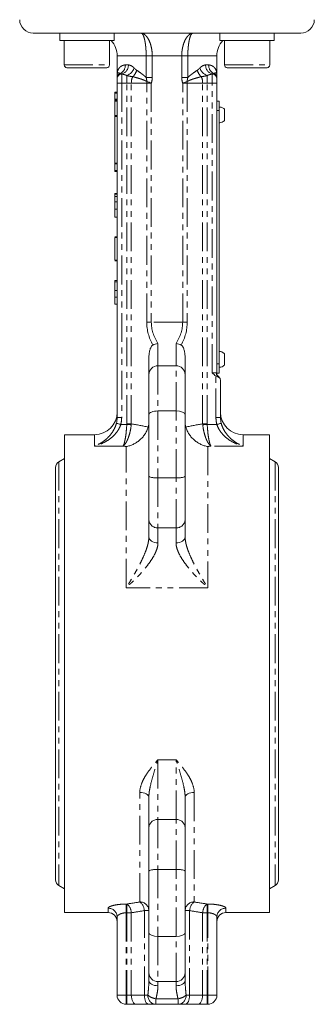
# Model space of a CAD drawing. Header units: millimetres. Extents: x 90 to 460, y -138 to 411.
# Tile 26 of 27: x 353 to 418, y 70 to 288. Entities that reach past the tile are written whole.
import ezdxf

# ---------------------------------------------------------------- set-up
doc = ezdxf.new("R2010")
doc.units = ezdxf.units.MM
doc.linetypes.add('PHANTOM', pattern=[12.7, 6.35, -1.27, 1.27, -1.27, 1.27, -1.27])

msp = doc.modelspace()

# ---------------------------------------------------------------- linework, layer by layer
at = {"color": 7, "linetype": 'Continuous', "lineweight": 15}
for p, q in [((361.8, 284.62), (355.98, 284.62)), ((361.8, 284.62), (361.8, 283.02)), ((367.88, 284.62), (361.8, 284.62)), ((373.8, 283.02), (361.8, 283.02)), ((362.8, 283.02), (362.8, 277.62)), ((403.08, 284.62), (367.88, 284.62)), ((372.8, 277.62), (372.8, 283.02)), ((373.8, 283.02), (373.8, 284.62)), ((397.16, 284.62), (397.16, 283.02)), ((409.16, 283.02), (397.16, 283.02)), ((398.16, 283.02), (398.16, 277.62)), ((409.16, 284.62), (403.08, 284.62)), ((408.16, 277.62), (408.16, 283.02)), ((409.16, 283.02), (409.16, 284.62)), ((414.98, 284.62), (409.16, 284.62)), ((374.48, 279.62), (374.48, 275.62)), ((396.48, 275.62), (396.48, 279.62)), ((372.2, 277.02), (363.4, 277.02)), ((407.56, 277.02), (398.76, 277.02)), ((374.48, 274.75), (374.48, 274.83)), ((374.48, 273.62), (374.48, 274.61)), ((396.48, 274.83), (396.48, 274.75)), ((396.48, 274.61), (396.48, 273.62)), ((374.48, 199.81), (374.48, 273.62)), ((396.48, 273.62), (396.48, 268.92)), ((373.98, 271.62), (374.48, 271.62)), ((373.98, 271.4), (373.98, 271.62)), ((373.98, 270.08), (373.98, 271.4)), ((373.98, 269.87), (373.98, 270.08)), ((373.98, 269.87), (374.48, 269.87)), ((373.98, 269.65), (373.98, 269.87)), ((373.98, 266.47), (373.98, 269.65)), ((396.98, 269.6), (396.48, 269.6)), ((396.98, 269.6), (396.98, 267.6)), ((396.48, 268.92), (396.48, 267.6)), ((396.48, 267.6), (396.48, 211.6)), ((396.98, 267.6), (396.98, 211.6)), ((373.98, 266.26), (373.98, 266.47)), ((373.98, 255.97), (373.98, 266.26)), ((373.98, 255.76), (373.98, 255.97)), ((373.98, 254.33), (373.98, 255.76)), ((373.98, 254.12), (373.98, 254.33)), ((373.98, 254.12), (374.48, 254.12)), ((373.98, 249.24), (374.48, 249.24)), ((373.98, 249.24), (373.98, 249.12)), ((373.98, 249.12), (374.48, 249.12)), ((373.98, 249.12), (373.98, 248.6)), ((373.98, 248.6), (374.48, 248.6)), ((373.98, 248.6), (373.98, 247.38)), ((373.98, 247.38), (374.48, 247.38)), ((373.98, 247.29), (373.98, 247)), ((373.98, 245.75), (374.48, 245.75)), ((373.98, 243.99), (374.48, 243.99)), ((373.98, 239.64), (374.48, 239.64)), ((373.98, 239.52), (373.98, 234.52)), ((373.98, 239.52), (374.48, 239.52)), ((373.98, 234.52), (374.48, 234.52)), ((373.98, 234.39), (374.48, 234.39)), ((373.98, 230.04), (374.48, 230.04)), ((373.98, 230.04), (373.98, 229.77)), ((373.98, 229.77), (374.48, 229.77)), ((373.98, 229.77), (373.98, 227.8)), ((373.98, 227.8), (374.48, 227.8)), ((373.98, 226.32), (374.48, 226.32)), ((373.98, 224.79), (374.48, 224.79)), ((381.48, 209.22), (381.48, 212.82)), ((387.48, 211.22), (383.48, 211.22)), ((389.48, 212.82), (389.48, 209.22)), ((396.48, 211.6), (396.48, 210.27)), ((396.98, 211.6), (396.98, 209.6)), ((381.48, 200.39), (381.48, 209.22)), ((389.48, 209.22), (389.48, 200.39)), ((396.48, 210.27), (396.48, 209.6)), ((396.98, 209.6), (396.48, 209.6)), ((397.28, 208), (397.28, 199.81)), ((381.48, 186.84), (381.48, 200.39)), ((387.48, 201.22), (383.48, 201.22)), ((389.48, 200.39), (389.48, 186.84)), ((369.48, 195.97), (362.83, 195.97)), ((362.83, 195.97), (362.83, 90.47)), ((408.13, 195.97), (402.28, 195.97)), ((408.13, 195.97), (408.13, 90.47)), ((362.83, 190.71), (361.63, 190.01)), ((409.34, 190.01), (408.13, 190.71)), ((360.88, 188.72), (360.88, 97.72)), ((410.09, 97.72), (410.09, 188.72)), ((381.48, 177.31), (381.48, 186.84)), ((387.48, 186.43), (383.48, 186.43)), ((389.48, 186.84), (389.48, 177.31)), ((381.48, 173.38), (381.48, 177.31)), ((389.48, 177.31), (389.48, 173.38)), ((381.48, 109.12), (381.48, 115.97)), ((389.48, 115.97), (389.48, 109.12)), ((381.48, 99.59), (381.48, 109.12)), ((389.48, 109.12), (389.48, 99.59)), ((381.48, 86.04), (381.48, 99.59)), ((387.48, 100), (383.48, 100)), ((389.48, 99.59), (389.48, 86.04)), ((361.63, 96.42), (362.83, 95.72)), ((408.13, 95.72), (409.34, 96.42)), ((362.83, 90.47), (372.48, 90.47)), ((374.48, 72.22), (374.48, 89.48)), ((396.48, 89.48), (396.48, 72.22)), ((398.48, 90.47), (408.13, 90.47)), ((381.48, 77.22), (381.48, 86.04)), ((387.48, 85.22), (383.48, 85.22)), ((389.48, 86.04), (389.48, 77.22)), ((381.48, 75.48), (381.48, 77.22)), ((389.48, 77.28), (389.48, 75.48)), ((387.48, 75.22), (383.48, 75.22)), ((376.61, 70.22), (376.48, 70.22)), ((378.61, 70.22), (376.61, 70.22)), ((381.48, 70.22), (378.61, 70.22)), ((383.04, 70.22), (381.48, 70.22)), ((384.33, 70.22), (383.04, 70.22)), ((387.92, 70.22), (384.33, 70.22)), ((389.48, 70.22), (387.92, 70.22)), ((392.35, 70.22), (389.48, 70.22)), ((394.35, 70.22), (392.35, 70.22)), ((394.48, 70.22), (394.35, 70.22))]:
    msp.add_line(p, q, dxfattribs=at)
at = {"color": 8, "linetype": 'PHANTOM', "lineweight": 0}
for p, q in [((380.88, 279.62), (374.48, 279.62)), ((380.88, 279.62), (382.23, 279.62)), ((380.88, 274.86), (380.88, 279.62)), ((388.73, 279.62), (382.23, 279.62)), ((382.23, 279.62), (382.23, 274.86)), ((390.08, 279.62), (388.73, 279.62)), ((388.73, 274.86), (388.73, 279.62)), ((396.48, 279.62), (390.08, 279.62)), ((390.08, 279.62), (390.08, 274.86)), ((362.8, 277.62), (372.8, 277.62)), ((376.29, 277.62), (376.96, 277.62)), ((394.01, 277.62), (394.67, 277.62)), ((398.16, 277.62), (408.16, 277.62)), ((375.48, 275.6), (375.48, 273.62)), ((376.61, 273.62), (376.61, 275.29)), ((380.88, 274.86), (382.23, 274.86)), ((390.08, 274.86), (388.73, 274.86)), ((394.35, 275.29), (394.35, 273.62)), ((395.48, 273.62), (395.48, 275.6)), ((375.48, 273.62), (374.48, 273.62)), ((375.48, 273.62), (375.48, 199.81)), ((376.61, 273.62), (375.48, 273.62)), ((376.61, 198.38), (376.61, 273.62)), ((377.61, 273.62), (376.61, 273.62)), ((377.61, 198.38), (377.61, 273.62)), ((381.02, 273.62), (377.61, 273.62)), ((381.02, 220.82), (381.02, 273.62)), ((381.02, 273.62), (382.02, 273.62)), ((382.02, 273.62), (382.02, 220.82)), ((388.94, 220.82), (388.94, 273.62)), ((389.94, 273.62), (388.94, 273.62)), ((389.94, 273.62), (389.94, 220.82)), ((393.35, 273.62), (389.94, 273.62)), ((393.35, 198.38), (393.35, 273.62)), ((394.35, 273.62), (393.35, 273.62)), ((394.35, 198.38), (394.35, 273.62)), ((395.48, 273.62), (394.35, 273.62)), ((395.48, 209.62), (395.48, 273.62)), ((396.48, 273.62), (395.48, 273.62)), ((373.98, 271.4), (374.48, 271.4)), ((373.98, 270.08), (374.48, 270.08)), ((373.98, 269.65), (374.48, 269.65)), ((396.98, 267.6), (396.48, 267.6)), ((373.98, 266.47), (374.48, 266.47)), ((373.98, 266.26), (374.48, 266.26)), ((373.98, 255.97), (374.48, 255.97)), ((373.98, 255.76), (374.48, 255.76)), ((373.98, 254.33), (374.48, 254.33)), ((381.02, 220.82), (382.02, 220.82)), ((388.94, 220.82), (382.02, 220.82)), ((389.94, 220.82), (388.94, 220.82)), ((383.48, 216.15), (383.48, 211.22)), ((387.48, 211.22), (387.48, 216.15)), ((383.48, 211.22), (383.48, 201.22)), ((387.48, 201.22), (387.48, 211.22)), ((396.98, 211.6), (396.48, 211.6)), ((395.48, 209.62), (396.38, 209.62)), ((396.28, 199.81), (396.28, 208.92)), ((383.48, 201.22), (383.48, 186.43)), ((387.48, 186.43), (387.48, 201.22)), ((375.48, 199.81), (374.48, 199.81)), ((375.28, 198.25), (376.61, 198.25)), ((376.61, 198.38), (377.61, 198.38)), ((393.35, 198.38), (394.35, 198.38)), ((394.35, 198.25), (396.48, 198.25)), ((396.28, 199.81), (397.28, 199.81)), ((369.48, 193.48), (369.48, 195.97)), ((402.28, 195.97), (402.28, 193.48)), ((375.81, 193.48), (369.48, 193.48)), ((376.48, 162.2), (376.48, 193.37)), ((394.48, 193.37), (394.48, 162.2)), ((402.28, 193.48), (395.15, 193.48)), ((361.63, 190.01), (361.63, 96.42)), ((409.34, 190.01), (409.34, 96.42)), ((383.48, 186.43), (383.48, 175.39)), ((387.48, 175.39), (387.48, 186.43)), ((387.48, 175.39), (383.48, 175.39)), ((383.48, 175.39), (383.48, 172.11)), ((387.48, 172.11), (387.48, 175.39)), ((394.48, 162.2), (376.48, 162.2)), ((383.48, 124.23), (383.48, 111.04)), ((387.48, 124.23), (383.48, 124.23)), ((387.48, 111.04), (387.48, 124.23)), ((379.48, 92.81), (379.48, 116.97)), ((391.48, 116.97), (391.48, 92.81)), ((383.48, 111.04), (383.48, 100)), ((387.48, 111.04), (383.48, 111.04)), ((387.48, 100), (387.48, 111.04)), ((383.48, 100), (383.48, 85.22)), ((387.48, 85.22), (387.48, 100)), ((372.48, 90.47), (372.48, 91.44)), ((376.48, 92.35), (376.61, 92.35)), ((376.48, 92.35), (376.48, 90.42)), ((376.61, 92.35), (376.61, 90.42)), ((394.35, 92.35), (394.48, 92.35)), ((394.35, 90.42), (394.35, 92.35)), ((394.48, 90.42), (394.48, 92.35)), ((398.48, 91.44), (398.48, 90.47)), ((376.61, 90.42), (376.48, 90.42)), ((376.48, 90.42), (376.48, 72.22)), ((377.61, 90.42), (376.61, 90.42)), ((376.61, 90.42), (376.61, 72.22)), ((377.61, 90.42), (377.61, 72.22)), ((381.48, 90.9), (380.48, 90.9)), ((380.48, 72.22), (380.48, 90.9)), ((390.48, 90.9), (389.48, 90.9)), ((390.48, 90.9), (390.48, 72.22)), ((393.35, 90.42), (393.35, 72.22)), ((394.35, 90.42), (393.35, 90.42)), ((394.48, 90.42), (394.35, 90.42)), ((394.35, 90.42), (394.35, 72.22)), ((394.48, 72.22), (394.48, 90.42)), ((383.48, 85.22), (383.48, 75.22)), ((387.48, 75.22), (387.48, 85.22)), ((383.48, 75.22), (383.48, 74.32)), ((387.48, 74.32), (387.48, 75.22)), ((374.48, 72.22), (376.48, 72.22)), ((376.48, 70.22), (376.48, 72.22)), ((376.48, 72.22), (376.61, 72.22)), ((376.61, 70.22), (376.61, 72.22)), ((376.61, 72.22), (377.61, 72.22)), ((377.61, 72.22), (380.48, 72.22)), ((381.26, 72.22), (380.48, 72.22)), ((390.48, 72.22), (389.7, 72.22)), ((390.48, 72.22), (393.35, 72.22)), ((393.35, 72.22), (394.35, 72.22)), ((394.35, 72.22), (394.35, 70.22)), ((394.35, 72.22), (394.48, 72.22)), ((394.48, 72.22), (396.48, 72.22)), ((394.48, 72.22), (394.48, 70.22)), ((383.04, 71.44), (387.92, 71.44)), ((383.04, 71.44), (383.04, 70.22)), ((387.92, 70.22), (387.92, 71.44))]:
    msp.add_line(p, q, dxfattribs=at)
at = {"color": 8, "linetype": 'PHANTOM', "lineweight": 0, "flags": 128}
for points in [[(381.03, 273.97), (381.14, 273.93), (381.26, 273.89), (381.38, 273.85), (381.51, 273.8), (381.63, 273.76), (381.76, 273.71), (381.89, 273.66), (382.02, 273.62)], [(389.93, 273.97), (389.82, 273.93), (389.7, 273.89), (389.58, 273.85), (389.46, 273.8), (389.33, 273.76), (389.2, 273.71), (389.07, 273.66), (388.94, 273.62)], [(375.28, 198.25), (375.1, 198.3), (374.92, 198.34), (374.76, 198.38), (374.62, 198.42), (374.5, 198.45), (374.4, 198.48), (374.34, 198.49), (374.32, 198.5)], [(377.6, 198.17), (377.48, 198.18), (377.37, 198.19), (377.24, 198.2), (377.12, 198.21), (376.99, 198.22), (376.87, 198.23), (376.74, 198.24), (376.61, 198.25)], [(394.35, 198.25), (394.22, 198.24), (394.09, 198.23), (393.97, 198.22), (393.84, 198.21), (393.72, 198.2), (393.6, 198.19), (393.48, 198.18), (393.36, 198.17)], [(396.48, 198.25), (396.66, 198.3), (396.84, 198.34), (397, 198.38), (397.14, 198.42), (397.27, 198.45), (397.36, 198.48), (397.42, 198.49), (397.44, 198.5)], [(383.48, 172.11), (383.09, 172.14), (382.72, 172.21), (382.37, 172.33), (382.07, 172.48), (381.82, 172.68), (381.63, 172.89), (381.52, 173.13), (381.48, 173.38)], [(389.48, 173.38), (389.44, 173.13), (389.33, 172.89), (389.14, 172.68), (388.89, 172.48), (388.59, 172.33), (388.25, 172.21), (387.87, 172.14), (387.48, 172.11)], [(379.48, 116.97), (379.87, 116.95), (380.25, 116.89), (380.59, 116.8), (380.89, 116.68), (381.14, 116.52), (381.33, 116.35), (381.44, 116.17), (381.48, 115.97)], [(389.48, 115.97), (389.52, 116.17), (389.63, 116.35), (389.82, 116.52), (390.07, 116.68), (390.37, 116.8), (390.72, 116.89), (391.09, 116.95), (391.48, 116.97)], [(381.48, 75.48), (381.52, 75.25), (381.63, 75.03), (381.82, 74.83), (382.07, 74.65), (382.37, 74.51), (382.72, 74.4), (383.09, 74.34), (383.48, 74.32)], [(387.48, 74.32), (387.87, 74.34), (388.25, 74.4), (388.59, 74.51), (388.89, 74.65), (389.14, 74.83), (389.33, 75.03), (389.44, 75.25), (389.48, 75.48)], [(378.61, 70.22), (378.42, 70.25), (378.23, 70.37), (378.06, 70.55), (377.91, 70.8), (377.78, 71.1), (377.69, 71.45), (377.63, 71.83), (377.61, 72.22)], [(381.48, 70.22), (381.29, 70.25), (381.1, 70.37), (380.92, 70.55), (380.77, 70.8), (380.65, 71.1), (380.56, 71.45), (380.5, 71.83), (380.48, 72.22)], [(390.48, 72.22), (390.46, 71.83), (390.4, 71.45), (390.31, 71.1), (390.19, 70.8), (390.04, 70.55), (389.86, 70.37), (389.68, 70.25), (389.48, 70.22)], [(393.35, 72.22), (393.33, 71.83), (393.27, 71.45), (393.18, 71.1), (393.05, 70.8), (392.9, 70.55), (392.73, 70.37), (392.54, 70.25), (392.35, 70.22)]]:
    msp.add_lwpolyline(points, dxfattribs=at)
at = {"color": 7, "linetype": 'Continuous', "lineweight": 15}
for centre, radius, start, end in [((355.98, 287.62), 3, 180, 270), ((414.98, 287.62), 3, 270, 0), ((369.48, 279.62), 5, 0, 42.8436), ((401.48, 279.62), 5, 137.1564, 180), ((363.4, 277.62), 0.6, 180, 270), ((372.2, 277.62), 0.6, 270, 0), ((398.76, 277.62), 0.6, 180, 270), ((407.56, 277.62), 0.6, 270, 0), ((383.48, 209.22), 2, 90, 180), ((387.48, 209.22), 2, 0, 90), ((397.48, 209.6), 1, 180, 233.1301), ((396.28, 208), 1, 16.8665, 53.1301), ((369.48, 200.97), 5, 270, 0), ((402.28, 200.97), 5, 180, 270), ((362.38, 188.72), 1.5, 120, 180), ((408.59, 188.72), 1.5, 0, 60), ((362.38, 97.72), 1.5, 180, 240), ((408.59, 97.72), 1.5, 300, 0), ((372.48, 88.47), 2, 0, 90), ((398.48, 88.47), 2, 90, 180), ((383.48, 77.22), 2, 180, 270), ((387.48, 77.22), 2, 270, 0), ((376.48, 72.22), 2, 180, 270), ((394.48, 72.22), 2, 270, 0)]:
    msp.add_arc(centre, radius, start, end, dxfattribs=at)
at = {"color": 8, "linetype": 'PHANTOM', "lineweight": 0}
for centre, radius, start, end in [((374.29, 277.57), 2.01, 295.3055, 1.3362), ((375.04, 277.51), 1.92, 280.5374, 3.0491), ((375.71, 277.78), 2.65, 289.9264, 341.9553), ((376.18, 277.05), 2.66, 310.6666, 347.0764), ((394.78, 277.05), 2.66, 192.9236, 229.3334), ((395.25, 277.78), 2.65, 198.0447, 250.0736), ((395.92, 277.51), 1.92, 176.9509, 259.4626), ((396.67, 277.57), 2.01, 178.6638, 244.6945), ((375.47, 274.82), 0.988, 108.959, 179.7749), ((375.48, 274.63), 0.999, 95.162, 179.9679), ((375.48, 274.6), 0.996, 89.7979, 179.7969), ((380.85, 273.68), 3.24, 155.2901, 181.1645), ((384.97, 273.62), 3.96, 174.8295, 180.0125), ((385.99, 273.62), 3.96, 359.9875, 5.1705), ((390.11, 273.68), 3.24, 358.8355, 24.7099), ((395.48, 274.6), 0.996, 0.2031, 90.2021), ((395.48, 274.63), 0.999, 0.0321, 84.838), ((395.49, 274.82), 0.988, 0.2251, 71.041), ((397.41, 209.6), 1.03, 179.1616, 232.2202), ((396.31, 207.92), 0.984, 33.7389, 61.1266), ((383.44, 177.35), 1.96, 181.1961, 271.1482), ((387.52, 177.35), 1.96, 268.8518, 358.8039), ((383.44, 109.08), 1.96, 88.8518, 178.8039), ((387.52, 109.08), 1.96, 1.1961, 91.1482), ((372.5, 89.46), 1.98, 0.5418, 90.5318), ((375.15, 90.37), 2.46, 1.2376, 53.5772), ((379.52, 90.86), 1.96, 1.3341, 91.2745), ((377.93, 90.79), 2.55, 2.6119, 52.6341), ((391.44, 90.86), 1.96, 88.7255, 178.6659), ((393.03, 90.79), 2.55, 127.3659, 177.3881), ((395.81, 90.37), 2.46, 126.4228, 178.7624), ((398.46, 89.46), 1.98, 89.4682, 179.4582), ((383.51, 74.93), 3.52, 230.4271, 262.4373), ((383.16, 72.11), 1.9, 176.879, 266.495), ((387.45, 74.93), 3.52, 277.5627, 309.5729), ((387.8, 72.11), 1.9, 273.505, 3.121)]:
    msp.add_arc(centre, radius, start, end, dxfattribs=at)
for centre, major_axis, ratio, start_param, end_param in [((410.46, 220.82), (29.44, 0), 0.57735, 3.141593, 3.442969), ((411.46, 220.82), (29.44, 0), 0.509427, 3.141593, 3.458266), ((359.5, 220.82), (29.44, 0), 0.509427, 5.966512, 6.283185), ((360.5, 220.82), (29.44, 0), 0.57735, 5.981809, 6.283185), ((348, 143.22), (100.03, 0), 0.57735, 1.231295, 1.27022), ((422.96, 143.22), (100.03, 0), 0.57735, 1.871372, 1.910298), ((345.5, 143.22), (100.03, 0), 0.527363, 1.25589, 1.262925), ((425.46, 143.22), (100.03, 0), 0.527363, 1.878667, 1.885703), ((351.5, 143.22), (94.83, 0), 0.55626, 4.980427, 5.01191), ((419.46, 143.22), (94.83, 0), 0.55626, 4.412868, 4.444351), ((352.5, 143.22), (94.83, 0), 0.57735, 4.980427, 5.01191), ((418.46, 143.22), (94.83, 0), 0.57735, 4.412868, 4.444351)]:
    msp.add_ellipse(centre, major_axis=major_axis, ratio=ratio, start_param=start_param, end_param=end_param, dxfattribs=at)
at = {"color": 7, "linetype": 'Continuous', "lineweight": 15}
for centre, start_param, end_param in [((383.48, 200.39), 1.570796, 3.141593), ((387.48, 200.39), 0, 1.570796), ((383.48, 86.04), 3.141593, 4.712389), ((387.48, 86.04), 4.712389, 6.283185)]:
    msp.add_ellipse(centre, major_axis=(2, 0), ratio=0.414214, start_param=start_param, end_param=end_param, dxfattribs=at)
at = {"color": 8, "linetype": 'PHANTOM', "lineweight": 0}
for points, knots in [([(380.88, 279.62), (380.88, 279.97), (380.88, 280.31), (380.85, 280.81), (380.84, 280.98), (380.82, 281.31), (380.8, 281.47), (380.76, 281.93), (380.72, 282.22), (380.64, 282.76), (380.59, 283.01), (380.48, 283.46), (380.43, 283.66), (380.31, 284), (380.25, 284.14), (380.12, 284.38), (380.05, 284.47), (379.91, 284.58), (379.85, 284.62), (379.78, 284.62)], [0, 0, 0, 0, 0.125, 0.125, 0.1875, 0.1875, 0.25, 0.25, 0.375, 0.375, 0.5, 0.5, 0.625, 0.625, 0.75, 0.75, 0.875, 0.875, 1, 1, 1, 1]), ([(382.23, 279.62), (382.23, 279.96), (382.21, 280.31), (382.15, 280.81), (382.13, 280.97), (382.07, 281.3), (382.04, 281.46), (381.93, 281.93), (381.85, 282.22), (381.65, 282.76), (381.54, 283.01), (381.3, 283.46), (381.17, 283.66), (380.91, 284), (380.77, 284.15), (380.49, 284.38), (380.35, 284.47), (380.06, 284.59), (379.92, 284.62), (379.78, 284.62)], [0, 0, 0, 0, 0.125, 0.125, 0.1875, 0.1875, 0.25, 0.25, 0.375, 0.375, 0.5, 0.5, 0.625, 0.625, 0.75, 0.75, 0.875, 0.875, 1, 1, 1, 1]), ([(388.73, 279.62), (388.73, 279.96), (388.75, 280.31), (388.81, 280.81), (388.83, 280.97), (388.89, 281.3), (388.92, 281.46), (389.03, 281.93), (389.11, 282.22), (389.31, 282.76), (389.42, 283.01), (389.66, 283.46), (389.79, 283.66), (390.05, 284), (390.19, 284.15), (390.47, 284.38), (390.61, 284.47), (390.9, 284.59), (391.04, 284.62), (391.18, 284.62)], [0, 0, 0, 0, 0.125, 0.125, 0.1875, 0.1875, 0.25, 0.25, 0.375, 0.375, 0.5, 0.5, 0.625, 0.625, 0.75, 0.75, 0.875, 0.875, 1, 1, 1, 1]), ([(390.08, 279.62), (390.08, 279.97), (390.08, 280.31), (390.11, 280.81), (390.12, 280.98), (390.14, 281.31), (390.16, 281.47), (390.2, 281.93), (390.24, 282.22), (390.32, 282.76), (390.37, 283.01), (390.48, 283.46), (390.53, 283.66), (390.65, 284), (390.72, 284.14), (390.84, 284.38), (390.91, 284.47), (391.05, 284.58), (391.11, 284.62), (391.18, 284.62)], [0, 0, 0, 0, 0.125, 0.125, 0.1875, 0.1875, 0.25, 0.25, 0.375, 0.375, 0.5, 0.5, 0.625, 0.625, 0.75, 0.75, 0.875, 0.875, 1, 1, 1, 1]), ([(376.29, 277.62), (376.14, 277.62), (375.99, 277.59), (375.73, 277.52), (375.6, 277.47), (375.26, 277.28), (375.08, 277.12), (374.78, 276.74), (374.66, 276.52), (374.55, 276.19), (374.53, 276.08), (374.49, 275.85), (374.48, 275.73), (374.48, 275.62)], [0, 0, 0, 0, 0.125, 0.125, 0.25, 0.25, 0.5, 0.5, 0.75, 0.75, 0.875, 0.875, 1, 1, 1, 1]), ([(376.96, 277.62), (377.16, 277.62), (377.37, 277.55), (377.69, 277.39), (377.8, 277.32), (378.02, 277.16), (378.13, 277.06), (378.23, 276.96)], [0, 0, 0, 0, 0.5, 0.5, 0.75, 0.75, 1, 1, 1, 1]), ([(378.23, 276.96), (378.32, 276.87), (378.4, 276.78), (378.58, 276.61), (378.67, 276.52), (378.77, 276.46)], [0, 0, 0, 0, 0.5, 0.5, 1, 1, 1, 1]), ([(378.77, 276.46), (379.11, 276.24), (379.46, 276), (379.99, 275.61), (380.17, 275.48), (380.53, 275.18), (380.71, 275.03), (380.88, 274.86)], [0, 0, 0, 0, 0.5, 0.5, 0.75, 0.75, 1, 1, 1, 1]), ([(390.08, 274.86), (390.25, 275.03), (390.43, 275.18), (390.79, 275.48), (390.97, 275.61), (391.5, 276), (391.85, 276.24), (392.19, 276.46)], [0, 0, 0, 0, 0.25, 0.25, 0.5, 0.5, 1, 1, 1, 1]), ([(392.19, 276.46), (392.29, 276.52), (392.38, 276.61), (392.56, 276.78), (392.64, 276.87), (392.73, 276.96)], [0, 0, 0, 0, 0.5, 0.5, 1, 1, 1, 1]), ([(392.73, 276.96), (392.94, 277.17), (393.16, 277.33), (393.59, 277.55), (393.8, 277.62), (394.01, 277.62)], [0, 0, 0, 0, 0.5, 0.5, 1, 1, 1, 1]), ([(394.67, 277.62), (394.82, 277.62), (394.97, 277.59), (395.23, 277.52), (395.36, 277.47), (395.7, 277.28), (395.89, 277.12), (396.19, 276.74), (396.3, 276.52), (396.41, 276.19), (396.43, 276.08), (396.47, 275.85), (396.48, 275.73), (396.48, 275.62)], [0, 0, 0, 0, 0.125, 0.125, 0.25, 0.25, 0.5, 0.5, 0.75, 0.75, 0.875, 0.875, 1, 1, 1, 1]), ([(375.15, 275.76), (375.02, 275.83), (374.92, 275.86), (374.76, 275.87), (374.69, 275.86), (374.53, 275.79), (374.48, 275.7), (374.48, 275.62)], [0, 0, 0, 0, 0.25, 0.25, 0.5, 0.5, 1, 1, 1, 1]), ([(376.61, 275.29), (376.42, 275.37), (376.23, 275.44), (375.86, 275.55), (375.67, 275.58), (375.48, 275.6)], [0, 0, 0, 0, 0.5, 0.5, 1, 1, 1, 1]), ([(377.91, 275.04), (377.71, 275.06), (377.49, 275.09), (377.06, 275.17), (376.83, 275.22), (376.61, 275.29)], [0, 0, 0, 0, 0.5, 0.5, 1, 1, 1, 1]), ([(381.03, 273.97), (380.91, 274.05), (380.78, 274.11), (380.51, 274.23), (380.38, 274.28), (379.99, 274.43), (379.72, 274.52), (378.94, 274.76), (378.42, 274.91), (377.91, 275.04)], [0, 0, 0, 0, 0.125, 0.125, 0.25, 0.25, 0.5, 0.5, 1, 1, 1, 1]), ([(381.03, 273.97), (381.01, 274.12), (381, 274.27), (380.96, 274.57), (380.93, 274.71), (380.88, 274.86)], [0, 0, 0, 0, 0.5, 0.5, 1, 1, 1, 1]), ([(382.23, 274.86), (382.23, 274.65), (382.21, 274.44), (382.14, 274.02), (382.09, 273.81), (382.02, 273.62)], [0, 0, 0, 0, 0.5, 0.5, 1, 1, 1, 1]), ([(388.94, 273.62), (388.87, 273.82), (388.82, 274.02), (388.75, 274.44), (388.73, 274.65), (388.73, 274.86)], [0, 0, 0, 0, 0.5, 0.5, 1, 1, 1, 1]), ([(393.05, 275.04), (392.54, 274.91), (392.02, 274.76), (391.24, 274.52), (390.97, 274.43), (390.58, 274.28), (390.45, 274.23), (390.18, 274.11), (390.05, 274.05), (389.93, 273.97)], [0, 0, 0, 0, 0.5, 0.5, 0.75, 0.75, 0.875, 0.875, 1, 1, 1, 1]), ([(390.08, 274.86), (390.03, 274.71), (390, 274.57), (389.96, 274.27), (389.95, 274.12), (389.93, 273.97)], [0, 0, 0, 0, 0.5, 0.5, 1, 1, 1, 1]), ([(394.35, 275.29), (394.13, 275.22), (393.9, 275.17), (393.47, 275.09), (393.25, 275.06), (393.05, 275.04)], [0, 0, 0, 0, 0.5, 0.5, 1, 1, 1, 1]), ([(395.48, 275.6), (395.29, 275.58), (395.1, 275.55), (394.73, 275.44), (394.54, 275.37), (394.35, 275.29)], [0, 0, 0, 0, 0.5, 0.5, 1, 1, 1, 1]), ([(395.81, 275.76), (395.94, 275.83), (396.04, 275.86), (396.2, 275.87), (396.27, 275.86), (396.43, 275.79), (396.48, 275.7), (396.48, 275.62)], [0, 0, 0, 0, 0.25, 0.25, 0.5, 0.5, 1, 1, 1, 1]), ([(396.38, 209.62), (396.41, 209.62), (396.44, 209.61), (396.47, 209.6), (396.48, 209.6), (396.48, 209.6)], [0, 0, 0, 0, 0.5, 0.5, 1, 1, 1, 1]), ([(396.78, 208.78), (396.82, 208.79), (396.84, 208.79), (396.87, 208.79), (396.88, 208.8), (396.88, 208.8)], [0, 0, 0, 0, 0.5, 0.5, 1, 1, 1, 1]), ([(374.32, 198.5), (374.23, 198.14), (374.1, 197.81), (373.81, 197.17), (373.64, 196.87), (373.28, 196.32), (373.09, 196.06), (372.68, 195.59), (372.46, 195.37), (371.81, 194.76), (371.36, 194.43), (370.66, 194.01), (370.43, 193.89), (370.07, 193.72), (369.95, 193.67), (369.72, 193.57), (369.6, 193.53), (369.48, 193.48)], [0, 0, 0, 0, 0.125, 0.125, 0.25, 0.25, 0.375, 0.375, 0.5, 0.5, 0.75, 0.75, 0.875, 0.875, 0.9375, 0.9375, 1, 1, 1, 1]), ([(375.28, 198.25), (375.17, 197.9), (375.03, 197.57), (374.68, 196.95), (374.48, 196.65), (374.05, 196.12), (373.81, 195.87), (373.33, 195.41), (373.07, 195.2), (372.28, 194.63), (371.74, 194.32), (370.9, 193.94), (370.62, 193.83), (370.19, 193.68), (370.05, 193.64), (369.77, 193.56), (369.62, 193.52), (369.48, 193.48)], [0, 0, 0, 0, 0.125, 0.125, 0.25, 0.25, 0.375, 0.375, 0.5, 0.5, 0.75, 0.75, 0.875, 0.875, 0.9375, 0.9375, 1, 1, 1, 1]), ([(376.61, 198.25), (376.58, 197.72), (376.54, 197.2), (376.46, 196.44), (376.44, 196.19), (376.37, 195.73), (376.34, 195.5), (376.27, 195.08), (376.23, 194.88), (376.15, 194.51), (376.11, 194.34), (376.03, 194.04), (375.99, 193.9), (375.92, 193.72), (375.9, 193.67), (375.85, 193.57), (375.83, 193.52), (375.81, 193.48)], [0, 0, 0, 0, 0.25, 0.25, 0.375, 0.375, 0.5, 0.5, 0.625, 0.625, 0.75, 0.75, 0.875, 0.875, 0.9375, 0.9375, 1, 1, 1, 1]), ([(377.6, 198.17), (377.54, 197.64), (377.45, 197.12), (377.28, 196.37), (377.21, 196.13), (377.07, 195.67), (377, 195.45), (376.84, 195.03), (376.75, 194.83), (376.58, 194.47), (376.49, 194.31), (376.3, 194.01), (376.2, 193.88), (376.06, 193.71), (376.01, 193.66), (375.91, 193.57), (375.86, 193.52), (375.81, 193.48)], [0, 0, 0, 0, 0.25, 0.25, 0.375, 0.375, 0.5, 0.5, 0.625, 0.625, 0.75, 0.75, 0.875, 0.875, 0.9375, 0.9375, 1, 1, 1, 1]), ([(393.36, 198.17), (393.42, 197.64), (393.51, 197.12), (393.69, 196.37), (393.75, 196.13), (393.89, 195.67), (393.96, 195.45), (394.12, 195.03), (394.21, 194.83), (394.38, 194.47), (394.47, 194.31), (394.66, 194.01), (394.76, 193.88), (394.9, 193.71), (394.95, 193.66), (395.05, 193.57), (395.1, 193.52), (395.15, 193.48)], [0, 0, 0, 0, 0.25, 0.25, 0.375, 0.375, 0.5, 0.5, 0.625, 0.625, 0.75, 0.75, 0.875, 0.875, 0.9375, 0.9375, 1, 1, 1, 1]), ([(394.35, 198.25), (394.38, 197.72), (394.42, 197.2), (394.5, 196.44), (394.52, 196.19), (394.59, 195.73), (394.62, 195.5), (394.69, 195.08), (394.73, 194.88), (394.81, 194.51), (394.85, 194.34), (394.93, 194.04), (394.97, 193.9), (395.04, 193.72), (395.06, 193.67), (395.11, 193.57), (395.13, 193.52), (395.15, 193.48)], [0, 0, 0, 0, 0.25, 0.25, 0.375, 0.375, 0.5, 0.5, 0.625, 0.625, 0.75, 0.75, 0.875, 0.875, 0.9375, 0.9375, 1, 1, 1, 1]), ([(396.48, 198.25), (396.59, 197.9), (396.73, 197.57), (397.08, 196.95), (397.28, 196.65), (397.71, 196.12), (397.95, 195.87), (398.43, 195.41), (398.69, 195.2), (399.48, 194.63), (400.02, 194.32), (400.86, 193.94), (401.14, 193.83), (401.57, 193.68), (401.71, 193.64), (402, 193.56), (402.14, 193.52), (402.28, 193.48)], [0, 0, 0, 0, 0.125, 0.125, 0.25, 0.25, 0.375, 0.375, 0.5, 0.5, 0.75, 0.75, 0.875, 0.875, 0.9375, 0.9375, 1, 1, 1, 1]), ([(397.44, 198.5), (397.54, 198.14), (397.66, 197.81), (397.95, 197.17), (398.12, 196.87), (398.48, 196.32), (398.67, 196.06), (399.08, 195.59), (399.3, 195.37), (399.95, 194.76), (400.4, 194.43), (401.1, 194.01), (401.34, 193.89), (401.69, 193.72), (401.81, 193.67), (402.04, 193.57), (402.16, 193.53), (402.28, 193.48)], [0, 0, 0, 0, 0.125, 0.125, 0.25, 0.25, 0.375, 0.375, 0.5, 0.5, 0.75, 0.75, 0.875, 0.875, 0.9375, 0.9375, 1, 1, 1, 1]), ([(381.48, 173.38), (381.48, 172.92), (381.41, 172.45), (381.25, 171.72), (381.18, 171.47), (381.03, 170.98), (380.95, 170.73), (380.68, 170), (380.48, 169.51), (380.05, 168.54), (379.82, 168.06), (379.34, 167.12), (379.1, 166.65), (378.59, 165.73), (378.33, 165.28), (377.81, 164.38), (377.55, 163.93), (377.15, 163.28), (377.02, 163.06), (376.75, 162.63), (376.61, 162.41), (376.48, 162.2)], [0, 0, 0, 0, 0.125, 0.125, 0.1875, 0.1875, 0.25, 0.25, 0.375, 0.375, 0.5, 0.5, 0.625, 0.625, 0.75, 0.75, 0.875, 0.875, 0.9375, 0.9375, 1, 1, 1, 1]), ([(383.48, 172.11), (383.48, 171.69), (383.4, 171.25), (383.19, 170.57), (383.1, 170.34), (382.91, 169.89), (382.8, 169.66), (382.44, 168.99), (382.17, 168.54), (381.57, 167.66), (381.25, 167.23), (380.58, 166.4), (380.23, 165.99), (379.52, 165.19), (379.15, 164.79), (378.4, 164.02), (378.02, 163.65), (377.44, 163.09), (377.25, 162.91), (376.87, 162.55), (376.67, 162.37), (376.48, 162.2)], [0, 0, 0, 0, 0.125, 0.125, 0.1875, 0.1875, 0.25, 0.25, 0.375, 0.375, 0.5, 0.5, 0.625, 0.625, 0.75, 0.75, 0.875, 0.875, 0.9375, 0.9375, 1, 1, 1, 1]), ([(387.48, 172.11), (387.48, 171.69), (387.56, 171.25), (387.77, 170.57), (387.86, 170.34), (388.05, 169.89), (388.16, 169.66), (388.52, 168.99), (388.79, 168.54), (389.39, 167.66), (389.71, 167.23), (390.38, 166.4), (390.73, 165.99), (391.44, 165.19), (391.81, 164.79), (392.56, 164.02), (392.94, 163.65), (393.52, 163.09), (393.71, 162.91), (394.09, 162.55), (394.29, 162.37), (394.48, 162.2)], [0, 0, 0, 0, 0.125, 0.125, 0.1875, 0.1875, 0.25, 0.25, 0.375, 0.375, 0.5, 0.5, 0.625, 0.625, 0.75, 0.75, 0.875, 0.875, 0.9375, 0.9375, 1, 1, 1, 1]), ([(389.48, 173.38), (389.48, 172.92), (389.55, 172.45), (389.71, 171.72), (389.78, 171.47), (389.93, 170.98), (390.01, 170.73), (390.28, 170), (390.48, 169.51), (390.91, 168.54), (391.14, 168.06), (391.62, 167.12), (391.86, 166.65), (392.37, 165.73), (392.63, 165.28), (393.15, 164.38), (393.41, 163.93), (393.81, 163.28), (393.95, 163.06), (394.21, 162.63), (394.35, 162.41), (394.48, 162.2)], [0, 0, 0, 0, 0.125, 0.125, 0.1875, 0.1875, 0.25, 0.25, 0.375, 0.375, 0.5, 0.5, 0.625, 0.625, 0.75, 0.75, 0.875, 0.875, 0.9375, 0.9375, 1, 1, 1, 1]), ([(379.48, 116.97), (379.48, 117.64), (379.63, 118.29), (379.99, 119.27), (380.14, 119.58), (380.46, 120.2), (380.63, 120.51), (381.2, 121.4), (381.63, 121.98), (382.31, 122.83), (382.54, 123.11), (383.01, 123.67), (383.25, 123.95), (383.48, 124.23)], [0, 0, 0, 0, 0.25, 0.25, 0.375, 0.375, 0.5, 0.5, 0.75, 0.75, 0.875, 0.875, 1, 1, 1, 1]), ([(381.48, 115.97), (381.48, 116.33), (381.51, 116.69), (381.6, 117.4), (381.66, 117.75), (381.88, 118.81), (382.06, 119.51), (382.44, 120.89), (382.64, 121.57), (382.96, 122.58), (383.06, 122.92), (383.27, 123.58), (383.38, 123.91), (383.48, 124.23)], [0, 0, 0, 0, 0.125, 0.125, 0.25, 0.25, 0.5, 0.5, 0.75, 0.75, 0.875, 0.875, 1, 1, 1, 1]), ([(389.48, 115.97), (389.48, 116.33), (389.45, 116.69), (389.36, 117.4), (389.3, 117.75), (389.08, 118.81), (388.9, 119.51), (388.52, 120.89), (388.32, 121.57), (388.01, 122.58), (387.9, 122.92), (387.69, 123.58), (387.59, 123.91), (387.48, 124.23)], [0, 0, 0, 0, 0.125, 0.125, 0.25, 0.25, 0.5, 0.5, 0.75, 0.75, 0.875, 0.875, 1, 1, 1, 1]), ([(391.48, 116.97), (391.48, 117.64), (391.33, 118.29), (390.97, 119.27), (390.82, 119.58), (390.5, 120.2), (390.33, 120.51), (389.76, 121.4), (389.33, 121.98), (388.65, 122.83), (388.42, 123.11), (387.95, 123.67), (387.72, 123.95), (387.48, 124.23)], [0, 0, 0, 0, 0.25, 0.25, 0.375, 0.375, 0.5, 0.5, 0.75, 0.75, 0.875, 0.875, 1, 1, 1, 1]), ([(372.48, 91.44), (372.48, 91.49), (372.51, 91.55), (372.61, 91.65), (372.69, 91.7), (372.89, 91.81), (373.02, 91.86), (373.31, 91.96), (373.48, 92.01), (373.85, 92.1), (374.05, 92.14), (374.48, 92.21), (374.72, 92.24), (375.43, 92.32), (375.96, 92.35), (376.48, 92.35)], [0, 0, 0, 0, 0.125, 0.125, 0.25, 0.25, 0.375, 0.375, 0.5, 0.5, 0.625, 0.625, 0.75, 0.75, 1, 1, 1, 1]), ([(394.48, 92.35), (394.74, 92.35), (395, 92.34), (395.51, 92.32), (395.76, 92.3), (396.24, 92.24), (396.47, 92.21), (396.91, 92.14), (397.11, 92.1), (397.48, 92.01), (397.65, 91.96), (397.94, 91.86), (398.07, 91.81), (398.27, 91.71), (398.35, 91.65), (398.45, 91.55), (398.48, 91.49), (398.48, 91.44)], [0, 0, 0, 0, 0.125, 0.125, 0.25, 0.25, 0.375, 0.375, 0.5, 0.5, 0.625, 0.625, 0.75, 0.75, 0.875, 0.875, 1, 1, 1, 1]), ([(376.48, 90.42), (376.2, 90.42), (375.93, 90.39), (375.56, 90.3), (375.44, 90.27), (375.23, 90.19), (375.13, 90.14), (374.95, 90.05), (374.87, 90), (374.73, 89.9), (374.67, 89.85), (374.58, 89.74), (374.54, 89.69), (374.49, 89.58), (374.48, 89.53), (374.48, 89.48)], [0, 0, 0, 0, 0.25, 0.25, 0.375, 0.375, 0.5, 0.5, 0.625, 0.625, 0.75, 0.75, 0.875, 0.875, 1, 1, 1, 1]), ([(396.48, 89.48), (396.48, 89.53), (396.47, 89.58), (396.42, 89.69), (396.38, 89.74), (396.24, 89.9), (396.1, 90.01), (395.83, 90.15), (395.73, 90.19), (395.52, 90.27), (395.4, 90.3), (395.15, 90.36), (395.02, 90.38), (394.76, 90.41), (394.62, 90.42), (394.48, 90.42)], [0, 0, 0, 0, 0.125, 0.125, 0.25, 0.25, 0.5, 0.5, 0.625, 0.625, 0.75, 0.75, 0.875, 0.875, 1, 1, 1, 1]), ([(381.26, 72.22), (381.32, 72.77), (381.37, 73.31), (381.45, 74.4), (381.48, 74.94), (381.48, 75.48)], [0, 0, 0, 0, 0.5, 0.5, 1, 1, 1, 1]), ([(383.48, 74.32), (383.48, 73.86), (383.43, 73.39), (383.27, 72.43), (383.17, 71.94), (383.04, 71.44)], [0, 0, 0, 0, 0.5, 0.5, 1, 1, 1, 1]), ([(387.92, 71.44), (387.8, 71.94), (387.69, 72.43), (387.53, 73.39), (387.48, 73.86), (387.48, 74.32)], [0, 0, 0, 0, 0.5, 0.5, 1, 1, 1, 1]), ([(389.48, 75.48), (389.48, 74.94), (389.51, 74.4), (389.59, 73.31), (389.64, 72.77), (389.7, 72.22)], [0, 0, 0, 0, 0.5, 0.5, 1, 1, 1, 1])]:
    msp.add_open_spline(points, degree=3, knots=knots, dxfattribs=at)
at = {"color": 7, "linetype": 'Continuous', "lineweight": 15}
for points, knots in [([(374.48, 275.07), (374.48, 275.15), (374.48, 275.38), (374.48, 275.5), (374.48, 275.6), (374.48, 275.61), (374.48, 275.62)], [0, 0, 0, 0, 0.332771, 0.928876, 0.995554, 1, 1, 1, 1]), ([(396.48, 275.62), (396.48, 275.61), (396.48, 275.61), (396.48, 275.61), (396.48, 275.6), (396.48, 275.54), (396.48, 275.44), (396.48, 275.31), (396.48, 275.15), (396.48, 275.07)], [0, 0, 0, 0, 0.004446, 0.008793, 0.026181, 0.095735, 0.373949, 0.66723, 1, 1, 1, 1]), ([(398.16, 267.85), (398.08, 267.93), (397.84, 268.17), (397.4, 268.34), (397.08, 268.32), (396.98, 268.31)], [0, 0, 0, 0, 0.272872, 0.772149, 1, 1, 1, 1]), ([(398.18, 265.34), (398.18, 265.33), (398.18, 265.32), (398.18, 265.43), (398.18, 265.68), (398.18, 266.04), (398.18, 266.36), (398.18, 266.69), (398.18, 267.02), (398.18, 267.41), (398.18, 267.69), (398.18, 267.85), (398.18, 267.86), (398.18, 267.87)], [0, 0, 0, 0, 0.037264, 0.144579, 0.251893, 0.359208, 0.466522, 0.500152, 0.607467, 0.71478, 0.822095, 0.929409, 1, 1, 1, 1]), ([(396.98, 264.88), (397.11, 264.87), (397.43, 264.86), (397.86, 265.04), (398.08, 265.27), (398.17, 265.35)], [0, 0, 0, 0, 0.282888, 0.733243, 1, 1, 1, 1]), ([(373.98, 247.38), (373.98, 247.38), (373.98, 247.38), (373.98, 247.36), (373.98, 247.32), (373.98, 247.27), (373.98, 247.21), (373.98, 247.13), (373.98, 247.03), (373.98, 246.93), (373.98, 246.81), (373.98, 246.68), (373.98, 246.55), (373.98, 246.4), (373.98, 246.25), (373.98, 246.09), (373.98, 245.92), (373.98, 245.81), (373.98, 245.75)], [0, 0, 0, 0, 0.065808, 0.129394, 0.190894, 0.251281, 0.310815, 0.370371, 0.430768, 0.492881, 0.555104, 0.616067, 0.677256, 0.73826, 0.800762, 0.864778, 0.931045, 1, 1, 1, 1]), ([(373.98, 245.75), (373.98, 245.71), (373.98, 245.63), (373.98, 245.51), (373.98, 245.39), (373.98, 245.27), (373.98, 245.16), (373.98, 245.05), (373.98, 244.94), (373.98, 244.84), (373.98, 244.74), (373.98, 244.65), (373.98, 244.56), (373.98, 244.47), (373.98, 244.4), (373.98, 244.33), (373.98, 244.26), (373.98, 244.21), (373.98, 244.15), (373.98, 244.11), (373.98, 244.07), (373.98, 244.04), (373.98, 244.02), (373.98, 244), (373.98, 243.99), (373.98, 243.99), (373.98, 243.99)], [0, 0, 0, 0, 0.044014, 0.087434, 0.130118, 0.172554, 0.214555, 0.256298, 0.298438, 0.340849, 0.382715, 0.423924, 0.464246, 0.504074, 0.543862, 0.583567, 0.623094, 0.663229, 0.703551, 0.743938, 0.784541, 0.82575, 0.867757, 0.910745, 0.954914, 1, 1, 1, 1]), ([(373.98, 227.8), (373.98, 227.8), (373.98, 227.8), (373.98, 227.78), (373.98, 227.74), (373.98, 227.69), (373.98, 227.63), (373.98, 227.56), (373.98, 227.47), (373.98, 227.37), (373.98, 227.26), (373.98, 227.15), (373.98, 227.03), (373.98, 226.9), (373.98, 226.76), (373.98, 226.62), (373.98, 226.47), (373.98, 226.37), (373.98, 226.32)], [0, 0, 0, 0, 0.065231, 0.128405, 0.190067, 0.250943, 0.311546, 0.372863, 0.435024, 0.499072, 0.563091, 0.62551, 0.68668, 0.747283, 0.808563, 0.870742, 0.934341, 1, 1, 1, 1]), ([(373.98, 226.32), (373.98, 226.25), (373.98, 226.11), (373.98, 225.91), (373.98, 225.72), (373.98, 225.54), (373.98, 225.38), (373.98, 225.23), (373.98, 225.1), (373.98, 224.99), (373.98, 224.9), (373.98, 224.83), (373.98, 224.79), (373.98, 224.79), (373.98, 224.79)], [0, 0, 0, 0, 0.085948, 0.169125, 0.250399, 0.33229, 0.413364, 0.494172, 0.576022, 0.660757, 0.745783, 0.830044, 0.914028, 1, 1, 1, 1]), ([(381.48, 212.82), (381.48, 213.09), (381.49, 213.36), (381.54, 213.89), (381.58, 214.16), (381.69, 214.68), (381.77, 214.94), (381.93, 215.31), (381.99, 215.43), (382.14, 215.63), (382.23, 215.72), (382.34, 215.77)], [0, 0, 0, 0, 0.25, 0.25, 0.5, 0.5, 0.75, 0.75, 0.875, 0.875, 1, 1, 1, 1]), ([(382.34, 215.77), (382.51, 215.85), (382.69, 215.92), (383.08, 216.04), (383.28, 216.1), (383.48, 216.15)], [0, 0, 0, 0, 0.5, 0.5, 1, 1, 1, 1]), ([(388.62, 215.77), (388.45, 215.85), (388.27, 215.92), (387.88, 216.04), (387.68, 216.1), (387.48, 216.15)], [0, 0, 0, 0, 0.5, 0.5, 1, 1, 1, 1]), ([(388.62, 215.77), (388.73, 215.72), (388.82, 215.63), (388.97, 215.43), (389.04, 215.31), (389.19, 214.95), (389.27, 214.69), (389.38, 214.16), (389.42, 213.9), (389.47, 213.36), (389.48, 213.09), (389.48, 212.82)], [0, 0, 0, 0, 0.125, 0.125, 0.25, 0.25, 0.5, 0.5, 0.75, 0.75, 1, 1, 1, 1]), ([(398.16, 213.85), (398.08, 213.93), (397.84, 214.17), (397.4, 214.34), (397.08, 214.32), (396.98, 214.31)], [0, 0, 0, 0, 0.272872, 0.772149, 1, 1, 1, 1]), ([(398.18, 211.34), (398.18, 211.33), (398.18, 211.32), (398.18, 211.43), (398.18, 211.68), (398.18, 212.04), (398.18, 212.36), (398.18, 212.69), (398.18, 213.02), (398.18, 213.41), (398.18, 213.69), (398.18, 213.85), (398.18, 213.86), (398.18, 213.87)], [0, 0, 0, 0, 0.037264, 0.144579, 0.251894, 0.359208, 0.466521, 0.500152, 0.607465, 0.71478, 0.822095, 0.929409, 1, 1, 1, 1]), ([(396.98, 210.87), (396.98, 210.86), (396.98, 210.84), (396.98, 211.01), (396.98, 211.24), (396.98, 211.45), (396.98, 211.5)], [0, 0, 0, 0, 0.132107, 0.51368, 0.895252, 1, 1, 1, 1]), ([(396.98, 210.88), (397.11, 210.87), (397.43, 210.86), (397.86, 211.04), (398.08, 211.27), (398.17, 211.35)], [0, 0, 0, 0, 0.282888, 0.733243, 1, 1, 1, 1]), ([(396.28, 208.92), (396.13, 209.02), (395.99, 209.13), (395.73, 209.36), (395.6, 209.49), (395.48, 209.62)], [0, 0, 0, 0, 0.5, 0.5, 1, 1, 1, 1]), ([(397.12, 208.47), (397.18, 208.4), (397.22, 208.33), (397.27, 208.17), (397.28, 208.08), (397.28, 208)], [0, 0, 0, 0, 0.5, 0.5, 1, 1, 1, 1]), ([(381.31, 197.67), (381.23, 197.38), (381.13, 197.11), (380.89, 196.58), (380.75, 196.32), (380.42, 195.82), (380.24, 195.59), (379.85, 195.15), (379.64, 194.95), (379.21, 194.58), (378.98, 194.41), (378.51, 194.11), (378.26, 193.97), (377.76, 193.74), (377.51, 193.64), (377.13, 193.52), (377, 193.48), (376.74, 193.42), (376.61, 193.39), (376.48, 193.37)], [0, 0, 0, 0, 0.125, 0.125, 0.25, 0.25, 0.375, 0.375, 0.5, 0.5, 0.625, 0.625, 0.75, 0.75, 0.875, 0.875, 0.9375, 0.9375, 1, 1, 1, 1]), ([(389.65, 197.67), (389.73, 197.38), (389.83, 197.11), (390.07, 196.58), (390.21, 196.32), (390.54, 195.82), (390.72, 195.59), (391.11, 195.15), (391.32, 194.95), (391.75, 194.58), (391.98, 194.41), (392.46, 194.11), (392.7, 193.97), (393.2, 193.74), (393.45, 193.64), (393.84, 193.52), (393.96, 193.48), (394.22, 193.42), (394.35, 193.39), (394.48, 193.37)], [0, 0, 0, 0, 0.125, 0.125, 0.25, 0.25, 0.375, 0.375, 0.5, 0.5, 0.625, 0.625, 0.75, 0.75, 0.875, 0.875, 0.9375, 0.9375, 1, 1, 1, 1]), ([(383.48, 186.43), (383.35, 186.43), (383.22, 186.44), (382.96, 186.45), (382.83, 186.45), (382.59, 186.47), (382.47, 186.49), (382.25, 186.51), (382.15, 186.53), (381.88, 186.59), (381.73, 186.63), (381.53, 186.73), (381.48, 186.78), (381.48, 186.84)], [0, 0, 0, 0, 0.125, 0.125, 0.25, 0.25, 0.375, 0.375, 0.5, 0.5, 0.75, 0.75, 1, 1, 1, 1]), ([(387.48, 186.43), (387.61, 186.43), (387.74, 186.44), (388, 186.45), (388.13, 186.45), (388.37, 186.47), (388.49, 186.49), (388.71, 186.51), (388.81, 186.53), (389.08, 186.59), (389.23, 186.63), (389.43, 186.73), (389.48, 186.78), (389.48, 186.84)], [0, 0, 0, 0, 0.125, 0.125, 0.25, 0.25, 0.375, 0.375, 0.5, 0.5, 0.75, 0.75, 1, 1, 1, 1]), ([(383.48, 100), (383.35, 100), (383.22, 100), (382.96, 99.98), (382.83, 99.98), (382.59, 99.96), (382.47, 99.94), (382.25, 99.92), (382.15, 99.9), (381.88, 99.84), (381.73, 99.8), (381.53, 99.7), (381.48, 99.65), (381.48, 99.59)], [0, 0, 0, 0, 0.125, 0.125, 0.25, 0.25, 0.375, 0.375, 0.5, 0.5, 0.75, 0.75, 1, 1, 1, 1]), ([(387.48, 100), (387.61, 100), (387.74, 100), (388, 99.98), (388.13, 99.98), (388.37, 99.96), (388.49, 99.94), (388.71, 99.92), (388.81, 99.9), (389.08, 99.84), (389.23, 99.8), (389.43, 99.7), (389.48, 99.65), (389.48, 99.59)], [0, 0, 0, 0, 0.125, 0.125, 0.25, 0.25, 0.375, 0.375, 0.5, 0.5, 0.75, 0.75, 1, 1, 1, 1])]:
    msp.add_open_spline(points, degree=3, knots=knots, dxfattribs=at)
at = {"color": 8, "linetype": 'PHANTOM', "lineweight": 0}
for points in [[(375.15, 275.76), (375.22, 275.69), (375.3, 275.65), (375.39, 275.63)], [(375.39, 275.63), (375.42, 275.62), (375.45, 275.61), (375.48, 275.6)], [(395.48, 275.6), (395.51, 275.61), (395.54, 275.62), (395.57, 275.63)], [(395.57, 275.63), (395.66, 275.65), (395.74, 275.69), (395.81, 275.76)], [(396.67, 208.75), (396.71, 208.76), (396.75, 208.77), (396.78, 208.78)], [(375.48, 199.81), (375.48, 199.28), (375.41, 198.76), (375.28, 198.25)], [(376.61, 198.25), (376.61, 198.29), (376.61, 198.33), (376.61, 198.38)], [(377.61, 198.38), (377.61, 198.31), (377.6, 198.24), (377.6, 198.17)], [(393.35, 198.38), (393.35, 198.31), (393.36, 198.24), (393.36, 198.17)], [(394.35, 198.38), (394.35, 198.33), (394.35, 198.29), (394.35, 198.25)], [(396.48, 198.25), (396.35, 198.76), (396.28, 199.28), (396.28, 199.81)]]:
    msp.add_open_spline(points, degree=3, dxfattribs=at)
at = {"color": 7, "linetype": 'Continuous', "lineweight": 15}
for points in [[(396.28, 208.92), (396.4, 208.84), (396.54, 208.79), (396.67, 208.75)], [(396.67, 208.75), (396.87, 208.69), (397.02, 208.59), (397.12, 208.47)], [(374.32, 198.5), (374.43, 198.93), (374.48, 199.37), (374.48, 199.81)], [(381.31, 197.67), (381.43, 198.1), (381.48, 198.54), (381.48, 198.98)], [(389.48, 198.98), (389.48, 198.54), (389.54, 198.1), (389.65, 197.67)], [(397.28, 199.81), (397.28, 199.37), (397.34, 198.93), (397.44, 198.5)]]:
    msp.add_open_spline(points, degree=3, dxfattribs=at)

doc.saveas('drawing.dxf')
